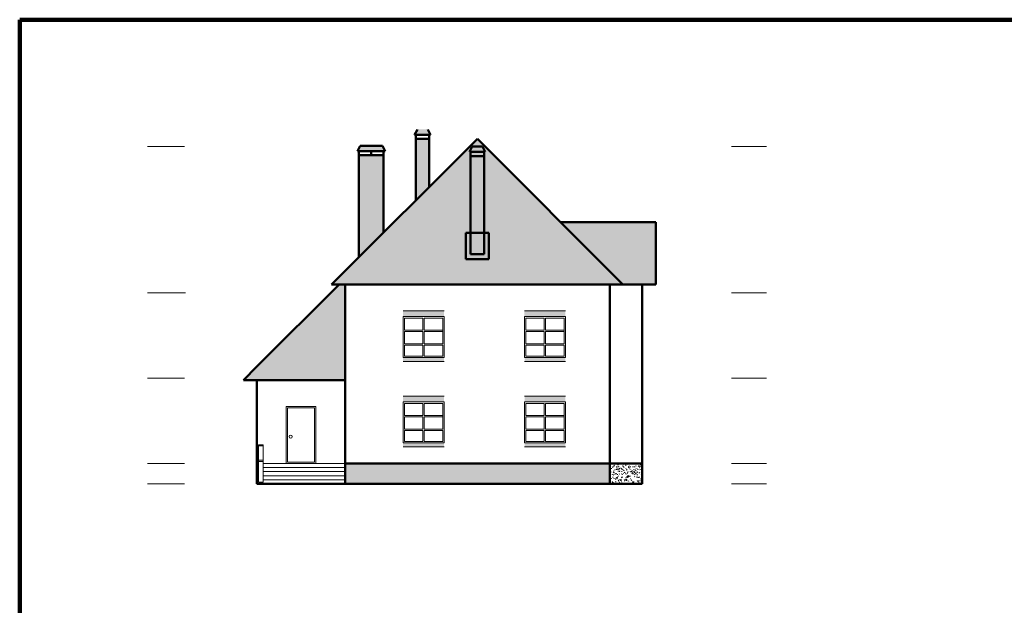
# Model space of a CAD drawing. Header units: millimetres. Extents: x -2096172177 to 2055029645, y -728784453 to 1899906214.
# Tile 72 of 109: x 3593255 to 3629596, y 1847635 to 1869250. Entities that reach past the tile are written whole.
import ezdxf

# ---------------------------------------------------------------- set-up
doc = ezdxf.new("R2010")
doc.units = ezdxf.units.MM
for name, color, linetype, lineweight in [('Лестница и ступ', 100, 'Continuous', 18), ('линии', 3, 'Continuous', 20), ('Наружные стены', 1, 'Continuous', 50), ('Рамка', 2, 'Continuous', 100), ('Толщины привязок', 130, 'Continuous', 18), ('Уровни пола', 240, 'Continuous', 50), ('Штриховки', 212, 'Continuous', 25)]:
    doc.layers.add(name, color=color, linetype=linetype, lineweight=lineweight)
pattern_1 = [(331.6993, (135, 44), (400.00005757, -199.99943377), [29.5296, -2923.4334]), (323.9727, (155, 53), (1400.0000374, -999.99716957), [27.203, -2693.0886]), (84.8572, (0, 4), (1600.0110556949, 17800.0000799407), [196.7922, -19884.0456]), (46.8476, (24, 14), (2800.00097714, 2999.999945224), [21.9318, -4364.4114]), (90, (18, 0), (-200, 1e-14), [4, -196]), (59.0362, (18, 4), (200.00037567, 400.0001299), [11.662, -1154.529]), (63.4349, (0, 4), (0.00026, 199.9999126), [15.6524, -431.5614]), (49.899, (7, 18), (1000.00343812, 1200.000019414), [24.8394, -4943.0642]), (0, (0, 4), (0, 200), [18, -182]), (16.2602, (65, 44), (3400.000082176, 999.999720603), [25, -4974.9998]), (20.556, (45, 53), (999.99999438, 399.99905884), [34.176, -1674.6242]), (7.4314, (77, 65), (2999.99995095, 399.9995566), [23.1948, -4615.7704]), (36.0273, (23, 37), (799.99998864, 599.99854119), [27.203, -2693.0886]), (28.3007, (39, 30), (2199.99988569, 1199.99727138), [29.5296, -2923.4334]), (352.5686, (100, 68), (1599.99993232, -199.99977732), [23.1948, -4615.7704]), (339.444, (123, 65), (599.99996506, -199.9994856), [34.176, -1674.6242]), (343.7398, (111, 51), (1400.00003287, -399.999884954), [25, -4974.9998]), (0, (89, 51), (0, 200), [22, -178]), (275.1429, (182.36, 200), (200.00529586, -2200.0000152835), [196.7922, -19884.0486]), (0, (182, 4), (0, 200), [18, -182]), (310.101, (177, 37), (2200.00711284, -2600.000064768), [24.8394, -4943.0642]), (296.5651, (193, 18), (200.0001724, -200.0001), [15.6524, -431.5614]), (300.9638, (176, 14), (400.0007025, -599.99994745), [11.662, -1154.529]), (90, (182, 0), (-200, 1e-14), [4, -196]), (313.1524, (161, 30), (200.00011609, -200.000071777), [21.9318, -4364.4114])]
pattern_2 = [(0, (360, 240), (220, 380), [20, -335, 15, -145, 30, -355]), (10, (265, 445), (134.46023, 475.57381), [35, -85, 45, -265, 25, -330]), (20, (215, 285), (222.45159, 368.293756), [40, -275, 35, -205, 25, -160]), (30, (360, 255), (-36.61543, 423.41978), [25, -165, 20, -245, 15, -325]), (40, (220, 365), (56.393196, 360.61726), [20, -220, 15, -140, 40, -255]), (50, (295, 185), (-133.74644, 392.889157), [10, -185, 25, -305, 30, -155]), (60, (310, 220), (-165.788383, 372.846097), [25, -205, 10, -240, 20, -185]), (70, (255, 160), (-183.153784, 359.311413), [15, -95, 30, -160, 20, -220]), (80, (280, 455), (-347.60891, 274.53242), [35, -220, 15, -260, 30, -245]), (90, (310, 240), (-440, 185), [30, -155, 20, -305, 10, -310]), (100, (230, 395), (-413.285765, 241.90882), [35, -195, 30, -160, 35, -365]), (110, (195, 110), (-400.733903, 136.151897), [40, -130, 20, -265, 30, -290]), (120, (60, 170), (-477.74991, 47.48711), [25, -335, 30, -155, 35, -205]), (130, (170, 60), (-465.17961, 118.776802), [15, -110, 20, -215, 40, -280]), (140, (20, 460), (-367.66142, -57.00948), [30, -180, 35, -155, 20, -210]), (150, (435, 30), (-341.374954, -201.278764), [20, -140, 40, -310, 35, -285]), (160, (105, 310), (-396.50179, -270.71448), [30, -210, 25, -190, 20, -305]), (170, (135, 190), (-359.406745, -281.87194), [45, -165, 30, -225, 40, -220])]

# ---------------------------------------------------------------- blocks, each defined once
blk = doc.blocks.new('Фасад (на основе 1 эт)')
at = {"layer": 'линии'}
h = blk.add_hatch(color=254, dxfattribs=at)
h.dxf.hatch_style = 1
h.paths.add_polyline_path([(1778245.877, 961131.357), (1776735.877, 961131.357), (1776735.88, 960911.357), (1778245.88, 960911.357)])
h.paths.add_polyline_path([(1778245.9, 959401.357), (1776735.9, 959401.357), (1776735.902, 959251.357), (1778245.902, 959251.376)])
h = blk.add_hatch(color=254, dxfattribs=at)
h.dxf.hatch_style = 1
h.paths.add_polyline_path([(1782725.254, 961131.415), (1781215.254, 961131.415), (1781215.257, 960911.415), (1782725.257, 960911.415)])
h.paths.add_polyline_path([(1782725.276, 959401.415), (1781215.276, 959401.415), (1781215.278, 959251.415), (1782725.278, 959251.434)])
h = blk.add_hatch(color=254, dxfattribs=at)
h.dxf.hatch_style = 1
h.paths.add_polyline_path([(1778245.877, 957981.338), (1776735.877, 957981.338), (1776735.88, 957761.338), (1778245.88, 957761.338)])
h.paths.add_polyline_path([(1778245.9, 956251.338), (1776735.9, 956251.338), (1776735.902, 956101.338), (1778245.902, 956101.357)])
h = blk.add_hatch(color=254, dxfattribs=at)
h.dxf.hatch_style = 1
h.paths.add_polyline_path([(1782725.295, 957981.376), (1781215.295, 957981.376), (1781215.297, 957761.376), (1782725.297, 957761.376)])
h.paths.add_polyline_path([(1782725.317, 956251.376), (1781215.317, 956251.376), (1781215.319, 956101.376), (1782725.319, 956101.396)])
at = {"layer": 'Уровни пола'}
h = blk.add_hatch(color=256, dxfattribs=at)
h.dxf.hatch_style = 1
h.paths.add_polyline_path([(1777645.686, 967821.634), (1777260.106, 967821.636), (1777160.106, 967621.53), (1777745.673, 967621.53)])
h = blk.add_hatch(color=256, dxfattribs=at)
h.dxf.hatch_style = 1
h.paths.add_polyline_path([(1777201.581, 965198.666), (1777701.581, 965697.53), (1777701.581, 967471.53), (1777201.581, 967471.53)])
h = blk.add_hatch(color=256, dxfattribs=at)
h.dxf.hatch_style = 1
h.paths.add_polyline_path([(1775970.716, 967221.634), (1775148.869, 967221.636), (1775048.869, 967021.53), (1776070.703, 967021.53)])
h = blk.add_hatch(color=256, dxfattribs=at)
h.dxf.hatch_style = 1
h.paths.add_polyline_path([(1779665.649, 967190.823), (1779280.07, 967190.825), (1779180.07, 966990.719), (1779765.636, 966990.719)])
h = blk.add_hatch(color=256, dxfattribs=at)
h.dxf.hatch_style = 1
h.paths.add_polyline_path([(1775106.581, 963108.425), (1776006.581, 964006.38), (1776006.581, 966871.53), (1775106.581, 966871.53)])
h = blk.add_hatch(color=256, dxfattribs=at)
h.dxf.hatch_style = 1
h.paths.add_polyline_path([(1779721.545, 966840.719), (1779221.545, 966840.719), (1779221.545, 963221.268), (1779721.545, 963221.268)])
h = blk.add_hatch(color=256, dxfattribs=at)
h.dxf.hatch_style = 1
h.paths.add_polyline_path([(1779221.545, 964009.501), (1779047.873, 964009.501), (1779047.873, 963676.888), (1779047.873, 963038.07), (1779900.116, 963038.07), (1779900.116, 964009.501), (1779721.545, 964009.501), (1779721.545, 963221.265), (1779221.545, 963221.265)])
at = {"layer": 'Штриховки', "lineweight": 20}
h = blk.add_hatch(dxfattribs=at)
h.set_pattern_fill('TILE3', color=256, scale=2, pattern_type=2)
h.set_pattern_definition(pattern_1)
h.paths.add_polyline_path([(1779479.619, 967471.53), (1774096.581, 962100.719), (1774596.456, 962100.719), (1784359.051, 962100.719), (1784850.431, 962100.719)])
h = blk.add_hatch(dxfattribs=at)
h.set_pattern_fill('TILE3', color=256, scale=2, pattern_type=2)
h.set_pattern_definition([(331.6993, (1.35, 0.44), (4.000000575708, -1.9999943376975), [0.295296, -29.234334]), (323.9727, (1.55, 0.53), (14.000000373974, -9.999971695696), [0.27203, -26.930886]), (84.8572, (0, 0.04), (16.00011055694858, 178.0000007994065), [1.967922, -198.840456]), (46.8476, (0.24, 0.14), (28.000009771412, 29.9999994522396), [0.219318, -43.644114]), (90, (0.18, 0), (-2, 1e-16), [0.04, -1.96]), (59.0362, (0.18, 0.04), (2.0000037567, 4.000001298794), [0.11662, -11.54529]), (63.4349, (0, 0.04), (2.59867e-06, 1.9999991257), [0.156524, -4.315614]), (49.899, (0.07, 0.18), (10.000034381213, 12.000000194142), [0.248394, -49.430642]), (0, (0, 0.04), (0, 2), [0.18, -1.82]), (16.2602, (0.65, 0.44), (34.0000008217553, 9.9999972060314), [0.25, -49.749998]), (20.556, (0.45, 0.53), (9.999999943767, 3.999990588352), [0.34176, -16.746242]), (7.4314, (0.77, 0.65), (29.9999995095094, 3.9999955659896), [0.231948, -46.157704]), (36.0273, (0.23, 0.37), (7.999999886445, 5.999985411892), [0.27203, -26.930886]), (28.3007, (0.39, 0.3), (21.999998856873, 11.999972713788), [0.295296, -29.234334]), (352.5686, (1, 0.68), (15.999999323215, -1.999997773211), [0.231948, -46.157704]), (339.444, (1.23, 0.65), (5.999999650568, -1.99999485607), [0.34176, -16.746242]), (343.7398, (1.11, 0.51), (14.000000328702, -3.9999988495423), [0.25, -49.749998]), (0, (0.89, 0.51), (0, 2), [0.22, -1.78]), (275.1429, (1.8236, 2), (2.00005295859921, -22.0000001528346), [1.967922, -198.840486]), (0, (1.82, 0.04), (0, 2), [0.18, -1.82]), (310.101, (1.77, 0.37), (22.0000711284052, -26.0000006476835), [0.248394, -49.430642]), (296.5651, (1.93, 0.18), (2.00000172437, -2.00000099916), [0.156524, -4.315614]), (300.9638, (1.76, 0.14), (4.000007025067, -5.999999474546), [0.11662, -11.54529]), (90, (1.82, 0), (-2, 1e-16), [0.04, -1.96]), (313.1524, (1.61, 0.3), (2.000001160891, -2.0000007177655), [0.219318, -43.644114])])
h.paths.add_polyline_path([(1786060.138, 964400.719), (1782550.431, 964400.719), (1784850.431, 962100.719), (1784859.051, 962100.719), (1786060.138, 962093.972)])
h = blk.add_hatch(dxfattribs=at)
h.set_pattern_fill('TILE3', color=256, scale=2, pattern_type=2)
h.set_pattern_definition(pattern_1)
h.paths.add_polyline_path([(1771341.456, 959066.376), (1770841.456, 958566.376), (1774596.456, 958566.376), (1774596.456, 962321.376)])
at = {"layer": 'Штриховки', "lineweight": 18}
h = blk.add_hatch(dxfattribs=at)
h.set_pattern_fill('TEXTURE', color=5, scale=5, pattern_type=2)
h.set_pattern_definition(pattern_2)
h.paths.add_polyline_path([(1774596.456, 955491.376), (1774596.456, 954741.376), (1784361.781, 954741.376), (1784361.502, 955491.502)])
h = blk.add_hatch(dxfattribs=at)
h.set_pattern_fill('TEXTURE', color=5, scale=5, pattern_type=2)
h.set_pattern_definition(pattern_2)
h.paths.add_polyline_path([(1785560.229, 954741.376), (1785560.395, 955491.518), (1784361.502, 955491.502), (1784361.781, 954741.376)])
at = {"layer": 'Лестница и ступ'}
blk.add_line((1771395.794, 956148.702), (1771567.504, 956148.702), dxfattribs=at)
blk.add_lwpolyline([(1771395.794, 954807.259), (1771567.504, 954807.259), (1771567.504, 956185.626), (1771395.794, 956185.626)], close=True, dxfattribs=at)
at = {"layer": 'линии'}
for p, q in [((1767303.495, 967191.376), (1768660.202, 967191.376)), ((1788851.957, 967191.376), (1790147.183, 967191.376)), ((1767303.495, 961791.376), (1768704.646, 961791.376)), ((1788851.957, 961791.376), (1790147.183, 961791.376)), ((1776735.9, 961131.357), (1778245.9, 961131.357)), ((1781215.276, 961131.415), (1782725.276, 961131.415)), ((1776785.881, 960861.357), (1777465.881, 960861.357)), ((1776785.881, 960861.357), (1776785.89, 960408.057)), ((1777465.881, 960861.357), (1777465.89, 960408.057)), ((1777515.881, 960861.357), (1778195.881, 960861.357)), ((1777515.881, 960861.357), (1777515.89, 960408.057)), ((1778195.881, 960861.357), (1778195.9, 959904.757)), ((1781265.258, 960861.415), (1781945.258, 960861.415)), ((1781265.258, 960861.415), (1781265.266, 960408.115)), ((1781945.258, 960861.415), (1781945.266, 960408.115)), ((1781995.258, 960861.415), (1782675.258, 960861.415)), ((1781995.258, 960861.415), (1781995.266, 960408.115)), ((1782675.258, 960861.415), (1782675.276, 959904.815)), ((1776785.89, 960408.057), (1777465.89, 960408.057)), ((1776785.891, 960358.057), (1777465.891, 960358.057)), ((1776785.891, 960358.057), (1776785.9, 959904.757)), ((1777465.891, 960358.057), (1777465.9, 959904.757)), ((1777515.89, 960408.057), (1778195.89, 960408.057)), ((1777515.891, 960358.057), (1778195.891, 960358.057)), ((1777515.891, 960358.057), (1777515.9, 959904.757)), ((1781265.266, 960408.115), (1781945.266, 960408.115)), ((1781265.267, 960358.115), (1781945.267, 960358.115)), ((1781265.267, 960358.115), (1781265.276, 959904.815)), ((1781945.267, 960358.115), (1781945.276, 959904.815)), ((1781995.266, 960408.115), (1782675.266, 960408.115)), ((1781995.267, 960358.115), (1782675.267, 960358.115)), ((1781995.267, 960358.115), (1781995.276, 959904.815)), ((1776785.9, 959904.757), (1777465.9, 959904.757)), ((1776785.901, 959854.757), (1777465.901, 959854.757)), ((1776785.901, 959854.757), (1776785.909, 959451.367)), ((1777465.901, 959854.757), (1777465.909, 959451.367)), ((1777515.9, 959904.757), (1778195.9, 959904.757)), ((1777515.901, 959854.757), (1778195.901, 959854.757)), ((1777515.901, 959854.757), (1777515.909, 959451.367)), ((1778195.901, 959854.757), (1778195.909, 959451.367)), ((1781265.276, 959904.815), (1781945.276, 959904.815)), ((1781265.277, 959854.815), (1781945.277, 959854.815)), ((1781265.277, 959854.815), (1781265.285, 959451.425)), ((1781945.277, 959854.815), (1781945.285, 959451.425)), ((1781995.276, 959904.815), (1782675.276, 959904.815)), ((1781995.277, 959854.815), (1782675.277, 959854.815)), ((1781995.277, 959854.815), (1781995.285, 959451.425)), ((1782675.277, 959854.815), (1782675.285, 959451.425)), ((1776785.909, 959451.367), (1777465.909, 959451.367)), ((1777515.909, 959451.367), (1778195.909, 959451.367)), ((1781265.285, 959451.425), (1781945.285, 959451.425)), ((1781995.285, 959451.425), (1782675.285, 959451.425)), ((1776735.91, 959401.357), (1778245.91, 959401.376)), ((1776735.91, 959251.357), (1778245.91, 959251.376)), ((1781215.286, 959401.415), (1782725.286, 959401.434)), ((1781215.286, 959251.415), (1782725.286, 959251.434)), ((1767303.495, 958641.376), (1768671.401, 958641.376)), ((1771341.456, 958566.376), (1771341.456, 955491.376)), ((1774596.456, 958566.376), (1774596.456, 955491.376)), ((1788851.957, 958641.376), (1790147.183, 958641.376)), ((1776735.9, 957981.338), (1778245.9, 957981.338)), ((1781215.317, 957981.376), (1782725.317, 957981.376)), ((1776785.881, 957711.338), (1777465.881, 957711.338)), ((1776785.881, 957711.338), (1776785.89, 957258.038)), ((1777465.881, 957711.338), (1777465.89, 957258.038)), ((1777515.881, 957711.338), (1778195.881, 957711.338)), ((1777515.881, 957711.338), (1777515.89, 957258.038)), ((1778195.881, 957711.338), (1778195.9, 956754.738)), ((1781215.297, 957711.376), (1781215.317, 957711.376)), ((1781265.298, 957711.376), (1781265.307, 957258.076)), ((1781265.298, 957711.376), (1781945.298, 957711.376)), ((1781945.298, 957711.376), (1781945.307, 957258.076)), ((1781995.298, 957711.376), (1781995.307, 957258.076)), ((1781995.298, 957711.376), (1782675.298, 957711.376)), ((1782675.298, 957711.376), (1782675.317, 956754.776)), ((1772418.956, 957591.376), (1773518.956, 957591.376)), ((1772418.956, 957591.376), (1772418.956, 955491.376)), ((1772468.956, 957541.376), (1772468.956, 955541.376)), ((1772468.956, 957541.376), (1773468.956, 957541.376)), ((1773468.956, 957541.376), (1773468.956, 955541.376)), ((1773518.956, 957591.376), (1773518.956, 955491.376)), ((1776785.89, 957258.038), (1777465.89, 957258.038)), ((1777515.89, 957258.038), (1778195.89, 957258.038)), ((1781215.297, 957258.076), (1781215.317, 957258.076)), ((1781265.307, 957258.076), (1781945.307, 957258.076)), ((1781995.307, 957258.076), (1782675.307, 957258.076)), ((1782725.304, 957258.076), (1782725.297, 957258.076)), ((1776785.891, 957208.038), (1777465.891, 957208.038)), ((1776785.891, 957208.038), (1776785.9, 956754.738)), ((1777465.891, 957208.038), (1777465.9, 956754.738)), ((1777515.891, 957208.038), (1778195.891, 957208.038)), ((1777515.891, 957208.038), (1777515.9, 956754.738)), ((1781215.297, 957208.076), (1781215.317, 957208.076)), ((1781265.308, 957208.076), (1781945.308, 957208.076)), ((1781265.308, 957208.076), (1781265.317, 956754.776)), ((1781945.308, 957208.076), (1781945.317, 956754.776)), ((1781995.308, 957208.076), (1781995.317, 956754.776)), ((1781995.308, 957208.076), (1782675.308, 957208.076)), ((1782725.305, 957208.076), (1782725.297, 957208.076)), ((1776785.9, 956754.738), (1777465.9, 956754.738)), ((1776785.901, 956704.738), (1777465.901, 956704.738)), ((1776785.901, 956704.738), (1776785.909, 956301.347)), ((1777465.901, 956704.738), (1777465.909, 956301.347)), ((1777515.9, 956754.738), (1778195.9, 956754.738)), ((1777515.901, 956704.738), (1778195.901, 956704.738)), ((1777515.901, 956704.738), (1777515.909, 956301.347)), ((1778195.901, 956704.738), (1778195.909, 956301.347)), ((1781215.297, 956754.776), (1781215.317, 956754.776)), ((1781215.297, 956704.776), (1781215.317, 956704.776)), ((1781265.317, 956754.776), (1781945.317, 956754.776)), ((1781265.318, 956704.776), (1781945.318, 956704.776)), ((1781265.318, 956704.776), (1781265.326, 956301.386)), ((1781945.318, 956704.776), (1781945.326, 956301.386)), ((1781995.317, 956754.776), (1782675.317, 956754.776)), ((1781995.318, 956704.776), (1781995.326, 956301.386)), ((1781995.318, 956704.776), (1782675.318, 956704.776)), ((1782675.318, 956704.776), (1782675.326, 956301.386)), ((1782725.31, 956754.776), (1782725.297, 956754.776)), ((1782725.311, 956704.776), (1782725.297, 956704.776)), ((1776735.91, 956251.338), (1778245.91, 956251.357)), ((1776785.909, 956301.347), (1777465.909, 956301.347)), ((1777515.909, 956301.347), (1778195.909, 956301.347)), ((1781215.303, 956301.386), (1781215.316, 956301.386)), ((1781215.327, 956251.376), (1782725.327, 956251.396)), ((1781265.326, 956301.386), (1781945.326, 956301.386)), ((1781995.326, 956301.386), (1782675.326, 956301.386)), ((1782725.316, 956301.386), (1782725.303, 956301.386)), ((1776735.91, 956101.338), (1778245.91, 956101.357)), ((1781215.327, 956101.376), (1782725.327, 956101.396)), ((1767303.495, 955491.376), (1768660.202, 955491.376)), ((1771341.456, 955491.376), (1771395.794, 955491.376)), ((1771341.456, 955491.376), (1771341.456, 954741.376)), ((1771341.456, 955491.376), (1771395.794, 955491.376)), ((1771395.794, 955613.672), (1771567.504, 955613.672)), ((1771395.794, 955563.672), (1771567.504, 955563.672)), ((1771567.504, 955491.376), (1774596.456, 955491.376)), ((1772468.956, 955541.376), (1773468.956, 955541.376)), ((1774596.456, 955491.376), (1774596.456, 954741.376)), ((1788851.957, 955491.376), (1790147.183, 955491.376)), ((1771341.456, 955341.376), (1771395.794, 955341.376)), ((1771341.456, 955191.376), (1771395.794, 955191.376)), ((1771567.504, 955341.376), (1774596.456, 955341.376)), ((1771567.504, 955191.376), (1774596.456, 955191.376)), ((1767303.495, 954741.376), (1768660.202, 954741.376)), ((1771341.456, 955041.376), (1771395.794, 955041.376)), ((1771341.456, 954891.376), (1771395.794, 954891.376)), ((1771341.456, 954741.376), (1774596.456, 954741.376)), ((1771567.504, 955041.376), (1774596.456, 955041.376)), ((1771567.504, 954891.376), (1774596.456, 954891.376)), ((1788851.957, 954741.376), (1790147.183, 954741.376))]:
    blk.add_line(p, q, dxfattribs=at)
for points in [[(1776735.9, 959401.357), (1778245.9, 959401.357), (1778245.9, 960911.357), (1776735.9, 960911.357)], [(1781215.276, 959401.415), (1782725.276, 959401.415), (1782725.276, 960911.415), (1781215.276, 960911.415)], [(1776735.9, 956251.338), (1778245.9, 956251.338), (1778245.9, 957761.338), (1776735.9, 957761.338)], [(1781215.317, 956251.376), (1782725.317, 956251.376), (1782725.317, 957761.376), (1781215.317, 957761.376)]]:
    blk.add_lwpolyline(points, close=True, dxfattribs=at)
blk.add_circle((1772583.29, 956482.52), 57.368, dxfattribs=at)
at = {"layer": 'Наружные стены'}
for p, q in [((1779479.619, 967471.53), (1774096.581, 962100.719)), ((1774596.456, 962100.719), (1784359.051, 962100.719)), ((1784359.051, 962100.719), (1784361.781, 954741.376)), ((1785561.853, 962096.771), (1785560.229, 954741.376)), ((1771341.456, 954741.376), (1771341.456, 958566.376)), ((1774596.456, 958566.376), (1774596.456, 954741.376)), ((1774596.456, 955491.376), (1785560.219, 955491.518)), ((1785560.229, 954741.376), (1771341.456, 954741.376))]:
    blk.add_line(p, q, dxfattribs=at)
at = {"layer": 'Рамка'}
for p, q in [((1762583.109, 971872.164), (1846683.109, 971872.164)), ((1762583.109, 912472.164), (1762583.109, 971872.164))]:
    blk.add_line(p, q, dxfattribs=at)
at = {"layer": 'Уровни пола'}
for p, q in [((1777160.106, 967621.53), (1777260.106, 967821.636)), ((1777645.686, 967821.634), (1777745.673, 967621.53)), ((1777745.673, 967621.53), (1777160.106, 967621.53)), ((1777201.581, 967471.53), (1777201.581, 967621.53)), ((1777201.581, 965198.666), (1777201.581, 967471.53)), ((1777201.581, 967471.53), (1777701.581, 967471.53)), ((1777701.581, 967471.53), (1777701.581, 967621.53)), ((1777701.581, 965697.53), (1777701.581, 967471.53)), ((1775048.869, 967021.53), (1775148.869, 967221.636)), ((1775148.869, 967221.636), (1775970.716, 967221.634)), ((1775970.716, 967221.634), (1776070.703, 967021.53)), ((1779180.07, 966990.719), (1779280.07, 967190.825)), ((1779280.07, 967190.825), (1779665.649, 967190.823)), ((1779665.649, 967190.823), (1779765.636, 966990.719)), ((1776070.703, 967021.53), (1775048.869, 967021.53)), ((1775106.581, 966871.53), (1775106.581, 967021.53)), ((1775106.581, 963108.425), (1775106.581, 966871.53)), ((1775106.581, 966871.53), (1776006.581, 966871.53)), ((1775556.581, 966871.53), (1775556.581, 967021.53)), ((1776006.581, 966871.53), (1776006.581, 967021.53)), ((1776006.581, 964006.38), (1776006.581, 966871.53)), ((1779765.636, 966990.719), (1779180.07, 966990.719)), ((1779221.545, 966840.719), (1779221.545, 966990.719)), ((1779221.545, 963221.265), (1779221.545, 966840.719)), ((1779221.545, 966840.719), (1779721.545, 966840.719)), ((1779721.545, 966840.719), (1779721.545, 966990.719)), ((1779721.545, 963221.265), (1779721.545, 966840.719)), ((1782550.431, 964400.719), (1786060.138, 964400.719)), ((1786060.138, 962093.972), (1786060.138, 964400.719)), ((1779047.873, 963676.888), (1779047.873, 964009.501)), ((1779047.873, 964009.501), (1779900.116, 964009.501)), ((1779900.116, 963038.07), (1779900.116, 964009.501)), ((1779047.873, 963038.07), (1779047.873, 963676.888)), ((1779221.545, 963221.265), (1779721.545, 963221.265)), ((1779047.873, 963038.07), (1779900.116, 963038.07)), ((1784859.051, 962100.719), (1786060.138, 962093.972))]:
    blk.add_line(p, q, dxfattribs=at)
at = {"layer": 'Уровни пола', "color": 1}
for p, q in [((1779479.619, 967471.53), (1784850.431, 962100.719)), ((1771341.456, 959066.376), (1774375.798, 962100.719)), ((1774596.456, 962100.719), (1774096.456, 962100.719)), ((1774596.456, 962100.719), (1774596.456, 958566.376)), ((1784859.051, 962100.719), (1784359.051, 962100.719)), ((1771341.456, 959066.376), (1770841.456, 958566.376)), ((1770841.456, 958566.376), (1774596.456, 958566.376))]:
    blk.add_line(p, q, dxfattribs=at)

msp = doc.modelspace()

# ---------------------------------------------------------------- block references
at = {"layer": 'Толщины привязок'}
msp.add_blockref('Фасад (на основе 1 эт)', (1830671.788, 897377.872), dxfattribs=at)

doc.saveas('drawing.dxf')
